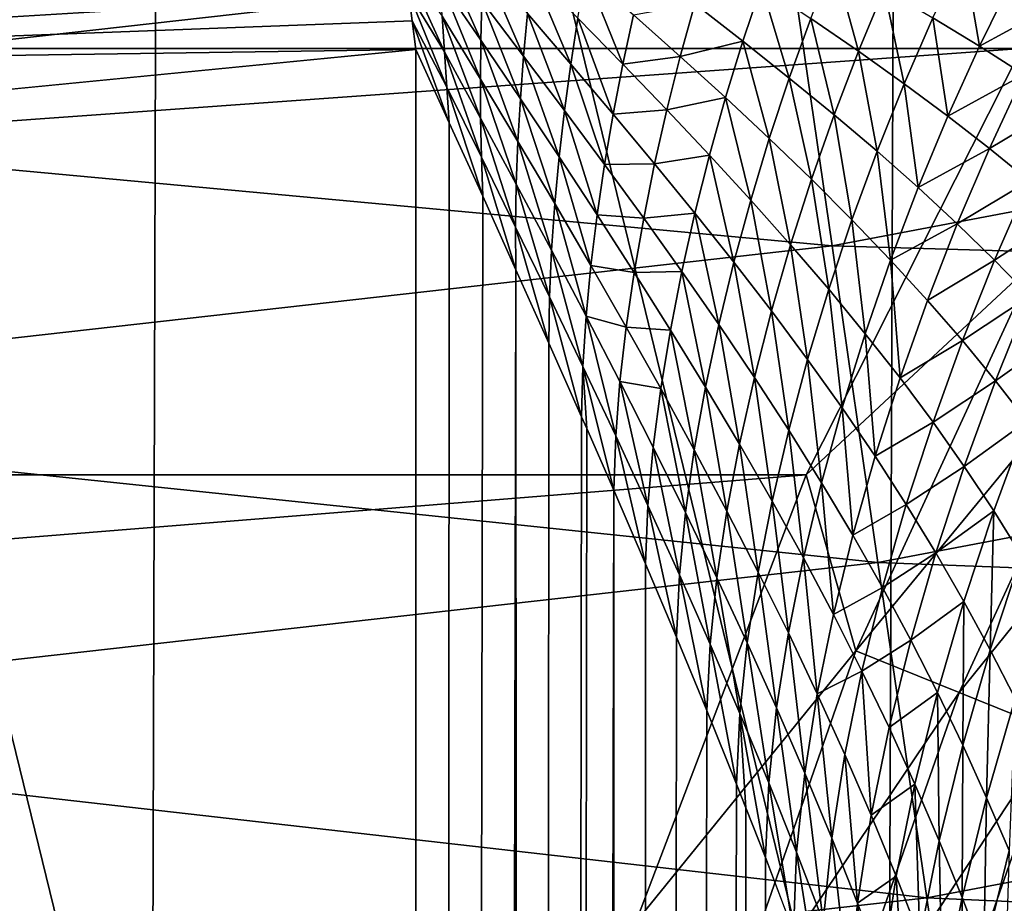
# Model space of a CAD drawing. Header units: metres. Extents: x -105 to 105, y -68 to 103.
# Tile 235 of 256: x 2.52 to 3.71, y 20.4 to 21.47. Entities that reach past the tile are written whole.
import ezdxf

# ---------------------------------------------------------------- set-up
doc = ezdxf.new("R2010")
doc.units = ezdxf.units.M
doc.layers.add('solid_FIT-BATH-150_SW0001', color=7, linetype='CONTINUOUS')
doc.layers.add('solid_FIT-BATH-150_SW0001_01', color=7, linetype='CONTINUOUS')

msp = doc.modelspace()

# ---------------------------------------------------------------- linework, layer by layer
at = {"layer": 'solid_FIT-BATH-150_SW0001'}
for points in [[(3, -33.664112, 59.796501), (-3, 21.43195, 59.796501), (-1.503199, 21.284964, 59.796501)], [(3, -33.664112, 59.796501), (-3, -33.664112, 59.796501), (-3, 21.43195, 59.796501)]]:
    msp.add_3dface(points, dxfattribs=at)
at = {"layer": 'solid_FIT-BATH-150_SW0001_01'}
for points in [[(1.792213, 23.533915, -17.22073), (2.68018, 19.906811, -16.476213), (1.785309, 19.907907, -16.488371)], [(1.792213, 23.533915, -17.22073), (2.690457, 23.53273, -17.208139), (2.68018, 19.906811, -16.476213)], [(2.690457, 23.53273, -17.208139), (3.572342, 19.904882, -16.454342), (2.68018, 19.906811, -16.476213)], [(2.690457, 23.53273, -17.208139), (3.586026, 23.530647, -17.185495), (3.572342, 19.904882, -16.454342)], [(3.586026, 23.530647, -17.185495), (4.459383, 19.901894, -16.419952), (3.572342, 19.904882, -16.454342)], [(3.586026, 23.530647, -17.185495), (4.476493, 23.527414, -17.149897), (4.459383, 19.901894, -16.419952)], [(-4.046856, 21.919493, 72.796501), (-3.73363, 21.433043, 72.796501), (4.046855, 21.919493, 72.796501)], [(-3.73363, 21.433043, 72.796501), (3.733629, 21.433043, 72.796501), (4.046855, 21.919493, 72.796501)], [(1.739177, 21.357603, 16.94776), (3.452753, 21.550583, 16.94948), (1.71551, 21.685511, 17.242956)], [(1.498024, 21.410032, 59.786652), (1.490048, 21.531837, 59.757347), (2.98192, 21.569687, 59.784348)], [(1.498024, 21.410032, 59.786652), (2.98192, 21.569687, 59.784348), (2.986409, 21.535482, 59.789658)], [(3.504228, 21.194033, 16.692202), (3.452753, 21.550583, 16.94948), (1.739177, 21.357603, 16.94776)], [(3.078728, 21.443277, 59.805187), (3.029829, 21.514765, 59.793854), (3.027971, 21.557222, 59.788525)], [(3.079792, 21.490303, 59.802452), (3.078728, 21.443277, 59.805187), (3.027971, 21.557222, 59.788525)], [(3.504228, 21.194033, 16.692202), (5.221579, 21.519867, 16.695087), (3.452753, 21.550583, 16.94948)], [(3.682823, 21.435968, 59.943829), (3.626411, 21.470413, 59.917587), (3.663499, 21.548685, 59.906219)], [(3.723605, 21.51893, 59.933376), (3.682823, 21.435968, 59.943829), (3.663499, 21.548685, 59.906219)], [(1.498024, 21.410032, 59.786652), (2.986409, 21.535482, 59.789658), (2.990925, 21.501081, 59.793457)], [(3.034488, 21.429117, 59.79871), (2.990925, 21.501081, 59.793457), (2.986409, 21.535482, 59.789658)], [(3.031997, 21.472031, 59.797188), (3.034488, 21.429117, 59.79871), (2.986409, 21.535482, 59.789658)], [(3.130439, 21.423943, 59.815392), (3.079792, 21.490303, 59.802452), (3.081418, 21.536995, 59.797466)], [(3.135117, 21.475334, 59.812424), (3.130439, 21.423943, 59.815392), (3.081418, 21.536995, 59.797466)], [(3.536099, 21.429716, 59.901814), (3.478433, 21.469355, 59.878571), (3.506201, 21.539951, 59.868065)], [(3.567501, 21.505047, 59.892296), (3.536099, 21.429716, 59.901814), (3.506201, 21.539951, 59.868065)], [(3.187668, 21.414238, 59.82692), (3.135117, 21.475334, 59.812424), (3.14058, 21.52626, 59.806938)], [(3.196335, 21.469934, 59.823051), (3.187668, 21.414238, 59.82692), (3.14058, 21.52626, 59.806938)], [(3.25085, 21.414175, 59.839214), (3.196335, 21.469934, 59.823051), (3.205981, 21.524971, 59.81646)], [(3.263844, 21.474009, 59.833977), (3.25085, 21.414175, 59.839214), (3.205981, 21.524971, 59.81646)], [(3.078263, 21.396053, 59.805916), (3.031997, 21.472031, 59.797188), (3.029829, 21.514765, 59.793854)], [(3.078728, 21.443277, 59.805187), (3.078263, 21.396053, 59.805916), (3.029829, 21.514765, 59.793854)], [(5.305362, 21.141424, 16.478369), (5.221579, 21.519867, 16.695087), (3.504228, 21.194033, 16.692202)], [(3.781021, 21.489262, 59.961281), (3.682823, 21.435968, 59.943829), (3.723605, 21.51893, 59.933376)], [(1.498024, 21.410032, 59.786652), (2.990925, 21.501081, 59.793457), (2.995458, 21.466549, 59.795742)], [(3.037321, 21.386105, 59.798698), (2.995458, 21.466549, 59.795742), (2.990925, 21.501081, 59.793457)], [(3.034488, 21.429117, 59.79871), (3.037321, 21.386105, 59.798698), (2.990925, 21.501081, 59.793457)], [(3.418625, 21.509359, 59.856441), (3.396075, 21.442051, 59.865124), (3.337891, 21.487267, 59.845093)], [(3.452386, 21.397266, 59.886215), (3.396075, 21.442051, 59.865124), (3.418625, 21.509359, 59.856441)], [(3.478433, 21.469355, 59.878571), (3.452386, 21.397266, 59.886215), (3.418625, 21.509359, 59.856441)], [(3.591476, 21.390335, 59.926155), (3.536099, 21.429716, 59.901814), (3.567501, 21.505047, 59.892296)], [(3.626411, 21.470413, 59.917587), (3.591476, 21.390335, 59.926155), (3.567501, 21.505047, 59.892296)], [(3.126598, 21.372265, 59.816055), (3.078728, 21.443277, 59.805187), (3.079792, 21.490303, 59.802452)], [(3.130439, 21.423943, 59.815392), (3.126598, 21.372265, 59.816055), (3.079792, 21.490303, 59.802452)], [(3.337891, 21.487267, 59.845093), (3.320262, 21.423548, 59.85199), (3.263844, 21.474009, 59.833977)], [(3.396075, 21.442051, 59.865124), (3.320262, 21.423548, 59.85199), (3.337891, 21.487267, 59.845093)], [(3.781021, 21.489262, 59.961281), (3.736645, 21.401608, 59.970844), (3.682823, 21.435968, 59.943829)], [(3.180044, 21.358088, 59.828201), (3.130439, 21.423943, 59.815392), (3.135117, 21.475334, 59.812424)], [(3.187668, 21.414238, 59.82692), (3.180044, 21.358088, 59.828201), (3.135117, 21.475334, 59.812424)], [(3.320262, 21.423548, 59.85199), (3.25085, 21.414175, 59.839214), (3.263844, 21.474009, 59.833977)], [(1.498024, 21.410032, 59.786652), (2.995458, 21.466549, 59.795742), (3, 21.43195, 59.796501)], [(3.040517, 21.343046, 59.797527), (3, 21.43195, 59.796501), (2.995458, 21.466549, 59.795742)], [(3.037321, 21.386105, 59.798698), (3.040517, 21.343046, 59.797527), (2.995458, 21.466549, 59.795742)], [(3.07844, 21.348738, 59.805012), (3.034488, 21.429117, 59.79871), (3.031997, 21.472031, 59.797188)], [(3.078263, 21.396053, 59.805916), (3.07844, 21.348738, 59.805012), (3.031997, 21.472031, 59.797188)], [(3.239078, 21.353662, 59.841675), (3.187668, 21.414238, 59.82692), (3.196335, 21.469934, 59.823051)], [(3.25085, 21.414175, 59.839214), (3.239078, 21.353662, 59.841675), (3.196335, 21.469934, 59.823051)], [(3.506661, 21.352833, 59.908466), (3.452386, 21.397266, 59.886215), (3.478433, 21.469355, 59.878571)], [(3.536099, 21.429716, 59.901814), (3.506661, 21.352833, 59.908466), (3.478433, 21.469355, 59.878571)], [(3.644455, 21.351139, 59.951481), (3.591476, 21.390335, 59.926155), (3.626411, 21.470413, 59.917587)], [(3.682823, 21.435968, 59.943829), (3.644455, 21.351139, 59.951481), (3.626411, 21.470413, 59.917587)], [(3.123661, 21.32045, 59.81477), (3.078263, 21.396053, 59.805916), (3.078728, 21.443277, 59.805187)], [(3.126598, 21.372265, 59.816055), (3.123661, 21.32045, 59.81477), (3.078728, 21.443277, 59.805187)], [(3.396075, 21.442051, 59.865124), (3.375076, 21.37352, 59.870907), (3.320262, 21.423548, 59.85199)], [(3.428127, 21.323904, 59.890953), (3.375076, 21.37352, 59.870907), (3.396075, 21.442051, 59.865124)], [(3.452386, 21.397266, 59.886215), (3.428127, 21.323904, 59.890953), (3.396075, 21.442051, 59.865124)], [(-3.73363, 21.433043, 72.796501), (-3.472834, 20.916769, 72.796501), (3.733629, 21.433043, 72.796501)], [(-3.472834, 20.916769, 72.796501), (3.472833, 20.916769, 72.796501), (3.733629, 21.433043, 72.796501)], [(1.506204, 21.28516, 59.796501), (1.498024, 21.410032, 59.786652), (3, 21.43195, 59.796501)], [(3, -33.664112, 59.796501), (1.506204, 21.28516, 59.796501), (3, 21.43195, 59.796501)], [(3, -33.664112, 59.796501), (3, 21.43195, 59.796501), (3.040517, 21.343046, 59.797527)], [(3.079319, 21.301394, 59.803005), (3.037321, 21.386105, 59.798698), (3.034488, 21.429117, 59.79871)], [(3.07844, 21.348738, 59.805012), (3.079319, 21.301394, 59.803005), (3.034488, 21.429117, 59.79871)], [(3.733629, 21.433043, 72.796501), (3.472833, 20.916769, 72.796501), (3.75063, 21.175364, 72.784416)], [(3.558755, 21.308651, 59.931862), (3.506661, 21.352833, 59.908466), (3.536099, 21.429716, 59.901814)], [(3.591476, 21.390335, 59.926155), (3.558755, 21.308651, 59.931862), (3.536099, 21.429716, 59.901814)], [(3.736645, 21.401608, 59.970844), (3.644455, 21.351139, 59.951481), (3.682823, 21.435968, 59.943829)], [(3.17354, 21.30168, 59.827183), (3.126598, 21.372265, 59.816055), (3.130439, 21.423943, 59.815392)], [(3.180044, 21.358088, 59.828201), (3.17354, 21.30168, 59.827183), (3.130439, 21.423943, 59.815392)], [(3.228608, 21.292694, 59.84153), (3.180044, 21.358088, 59.828201), (3.187668, 21.414238, 59.82692)], [(3.239078, 21.353662, 59.841675), (3.228608, 21.292694, 59.84153), (3.187668, 21.414238, 59.82692)], [(3.320262, 21.423548, 59.85199), (3.304022, 21.358885, 59.856003), (3.25085, 21.414175, 59.839214)], [(3.375076, 21.37352, 59.870907), (3.304022, 21.358885, 59.856003), (3.320262, 21.423548, 59.85199)], [(3.304022, 21.358885, 59.856003), (3.239078, 21.353662, 59.841675), (3.25085, 21.414175, 59.839214)], [(3.121709, 21.268614, 59.812077), (3.07844, 21.348738, 59.805012), (3.078263, 21.396053, 59.805916)], [(3.123661, 21.32045, 59.81477), (3.121709, 21.268614, 59.812077), (3.078263, 21.396053, 59.805916)], [(3.479254, 21.274626, 59.91222), (3.428127, 21.323904, 59.890953), (3.452386, 21.397266, 59.886215)], [(3.506661, 21.352833, 59.908466), (3.479254, 21.274626, 59.91222), (3.452386, 21.397266, 59.886215)], [(3.736645, 21.401608, 59.970844), (3.694951, 21.312029, 59.977631), (3.644455, 21.351139, 59.951481)], [(3.78782, 21.367241, 59.998428), (3.694951, 21.312029, 59.977631), (3.736645, 21.401608, 59.970844)], [(3.080972, 21.254049, 59.80061), (3.040517, 21.343046, 59.797527), (3.037321, 21.386105, 59.798698)], [(3.079319, 21.301394, 59.803005), (3.080972, 21.254049, 59.80061), (3.037321, 21.386105, 59.798698)], [(3.608561, 21.264648, 59.956303), (3.558755, 21.308651, 59.931862), (3.591476, 21.390335, 59.926155)], [(3.644455, 21.351139, 59.951481), (3.608561, 21.264648, 59.956303), (3.591476, 21.390335, 59.926155)], [(3.168255, 21.245184, 59.824322), (3.123661, 21.32045, 59.81477), (3.126598, 21.372265, 59.816055)], [(3.17354, 21.30168, 59.827183), (3.168255, 21.245184, 59.824322), (3.126598, 21.372265, 59.816055)], [(3.375076, 21.37352, 59.870907), (3.355701, 21.304005, 59.873791), (3.304022, 21.358885, 59.856003)], [(3.405733, 21.249516, 59.892796), (3.355701, 21.304005, 59.873791), (3.375076, 21.37352, 59.870907)], [(3.428127, 21.323904, 59.890953), (3.405733, 21.249516, 59.892796), (3.375076, 21.37352, 59.870907)], [(3.78782, 21.367241, 59.998428), (3.742917, 21.272924, 60.004406), (3.694951, 21.312029, 59.977631)], [(1.765218, 20.998404, 16.690474), (3.504228, 21.194033, 16.692202), (1.739177, 21.357603, 16.94776)], [(3.219545, 21.231489, 59.839127), (3.17354, 21.30168, 59.827183), (3.180044, 21.358088, 59.828201)], [(3.228608, 21.292694, 59.84153), (3.219545, 21.231489, 59.839127), (3.180044, 21.358088, 59.828201)], [(3.304022, 21.358885, 59.856003), (3.289249, 21.293518, 59.857212), (3.239078, 21.353662, 59.841675)], [(3.355701, 21.304005, 59.873791), (3.289249, 21.293518, 59.857212), (3.304022, 21.358885, 59.856003)], [(3, -33.664112, 59.796501), (3.040517, 21.343046, 59.797527), (3.080972, 21.254049, 59.80061)], [(3.120851, 21.216814, 59.808727), (3.079319, 21.301394, 59.803005), (3.07844, 21.348738, 59.805012)], [(3.121709, 21.268614, 59.812077), (3.120851, 21.216814, 59.808727), (3.07844, 21.348738, 59.805012)], [(3.289249, 21.293518, 59.857212), (3.228608, 21.292694, 59.84153), (3.239078, 21.353662, 59.841675)], [(3.528316, 21.225592, 59.9347), (3.479254, 21.274626, 59.91222), (3.506661, 21.352833, 59.908466)], [(3.558755, 21.308651, 59.931862), (3.528316, 21.225592, 59.9347), (3.506661, 21.352833, 59.908466)], [(3.694951, 21.312029, 59.977631), (3.608561, 21.264648, 59.956303), (3.644455, 21.351139, 59.951481)], [(3.164314, 21.188725, 59.820305), (3.121709, 21.268614, 59.812077), (3.123661, 21.32045, 59.81477)], [(3.168255, 21.245184, 59.824322), (3.164314, 21.188725, 59.820305), (3.123661, 21.32045, 59.81477)], [(3.45396, 21.195345, 59.913113), (3.405733, 21.249516, 59.892796), (3.428127, 21.323904, 59.890953)], [(3.479254, 21.274626, 59.91222), (3.45396, 21.195345, 59.913113), (3.428127, 21.323904, 59.890953)], [(3.575207, 21.176735, 59.958294), (3.528316, 21.225592, 59.9347), (3.558755, 21.308651, 59.931862)], [(3.608561, 21.264648, 59.956303), (3.575207, 21.176735, 59.958294), (3.558755, 21.308651, 59.931862)], [(3.694951, 21.312029, 59.977631), (3.655998, 21.220739, 59.981628), (3.608561, 21.264648, 59.956303)], [(3.742917, 21.272924, 60.004406), (3.655998, 21.220739, 59.981628), (3.694951, 21.312029, 59.977631)], [(3.12122, 21.165051, 59.80574), (3.080972, 21.254049, 59.80061), (3.079319, 21.301394, 59.803005)], [(3.120851, 21.216814, 59.808727), (3.12122, 21.165051, 59.80574), (3.079319, 21.301394, 59.803005)], [(3.212021, 21.170229, 59.835014), (3.168255, 21.245184, 59.824322), (3.17354, 21.30168, 59.827183)], [(3.219545, 21.231489, 59.839127), (3.212021, 21.170229, 59.835014), (3.17354, 21.30168, 59.827183)], [(3.355701, 21.304005, 59.873791), (3.33804, 21.233757, 59.873882), (3.289249, 21.293518, 59.857212)], [(3.385303, 21.17436, 59.89188), (3.33804, 21.233757, 59.873882), (3.355701, 21.304005, 59.873791)], [(3.405733, 21.249516, 59.892796), (3.385303, 21.17436, 59.89188), (3.355701, 21.304005, 59.873791)], [(3, -33.664112, 59.796501), (-1.503199, 21.284964, 59.796501), (0, 21.235888, 59.796501)], [(3, -33.664112, 59.796501), (0, 21.235888, 59.796501), (1.506204, 21.28516, 59.796501)], [(3.276041, 21.22769, 59.855835), (3.219545, 21.231489, 59.839127), (3.228608, 21.292694, 59.84153)], [(3.289249, 21.293518, 59.857212), (3.276041, 21.22769, 59.855835), (3.228608, 21.292694, 59.84153)], [(3.33804, 21.233757, 59.873882), (3.276041, 21.22769, 59.855835), (3.289249, 21.293518, 59.857212)], [(3.500245, 21.141415, 59.934719), (3.45396, 21.195345, 59.913113), (3.479254, 21.274626, 59.91222)], [(3.528316, 21.225592, 59.9347), (3.500245, 21.141415, 59.934719), (3.479254, 21.274626, 59.91222)], [(3.742917, 21.272924, 60.004406), (3.701027, 21.176846, 60.007648), (3.655998, 21.220739, 59.981628)], [(3.788335, 21.233736, 60.031586), (3.701027, 21.176846, 60.007648), (3.742917, 21.272924, 60.004406)], [(3.161879, 21.132353, 59.816074), (3.120851, 21.216814, 59.808727), (3.121709, 21.268614, 59.812077)], [(3.164314, 21.188725, 59.820305), (3.161879, 21.132353, 59.816074), (3.121709, 21.268614, 59.812077)], [(3.655998, 21.220739, 59.981628), (3.575207, 21.176735, 59.958294), (3.608561, 21.264648, 59.956303)], [(3, -33.664112, 59.796501), (3.080972, 21.254049, 59.80061), (3.12122, 21.165051, 59.80574)], [(3.430887, 21.115263, 59.911289), (3.385303, 21.17436, 59.89188), (3.405733, 21.249516, 59.892796)], [(3.45396, 21.195345, 59.913113), (3.430887, 21.115263, 59.911289), (3.405733, 21.249516, 59.892796)], [(3.20621, 21.109049, 59.829998), (3.164314, 21.188725, 59.820305), (3.168255, 21.245184, 59.824322)], [(3.212021, 21.170229, 59.835014), (3.20621, 21.109049, 59.829998), (3.168255, 21.245184, 59.824322)], [(3.264527, 21.161633, 59.852272), (3.212021, 21.170229, 59.835014), (3.219545, 21.231489, 59.839127)], [(3.276041, 21.22769, 59.855835), (3.264527, 21.161633, 59.852272), (3.219545, 21.231489, 59.839127)], [(3.322209, 21.163033, 59.871429), (3.264527, 21.161633, 59.852272), (3.276041, 21.22769, 59.855835)], [(3.33804, 21.233757, 59.873882), (3.322209, 21.163033, 59.871429), (3.276041, 21.22769, 59.855835)], [(3.366971, 21.098703, 59.888481), (3.322209, 21.163033, 59.871429), (3.33804, 21.233757, 59.873882)], [(3.385303, 21.17436, 59.89188), (3.366971, 21.098703, 59.888481), (3.33804, 21.233757, 59.873882)], [(3.544483, 21.087658, 59.957531), (3.500245, 21.141415, 59.934719), (3.528316, 21.225592, 59.9347)], [(3.575207, 21.176735, 59.958294), (3.544483, 21.087658, 59.957531), (3.528316, 21.225592, 59.9347)], [(3.788335, 21.233736, 60.031586), (3.74364, 21.132891, 60.034164), (3.701027, 21.176846, 60.007648)], [(3.161157, 21.076048, 59.812901), (3.12122, 21.165051, 59.80574), (3.120851, 21.216814, 59.808727)], [(3.161879, 21.132353, 59.816074), (3.161157, 21.076048, 59.812901), (3.120851, 21.216814, 59.808727)], [(3.655998, 21.220739, 59.981628), (3.619851, 21.127977, 59.982857), (3.575207, 21.176735, 59.958294)], [(3.701027, 21.176846, 60.007648), (3.619851, 21.127977, 59.982857), (3.655998, 21.220739, 59.981628)], [(3.559835, 20.810535, 16.475451), (3.504228, 21.194033, 16.692202), (1.765218, 20.998404, 16.690474)], [(3.202335, 21.048, 59.825195), (3.161879, 21.132353, 59.816074), (3.164314, 21.188725, 59.820305)], [(3.20621, 21.109049, 59.829998), (3.202335, 21.048, 59.825195), (3.164314, 21.188725, 59.820305)], [(3.474658, 21.056393, 59.932095), (3.430887, 21.115263, 59.911289), (3.45396, 21.195345, 59.913113)], [(3.500245, 21.141415, 59.934719), (3.474658, 21.056393, 59.932095), (3.45396, 21.195345, 59.913113)], [(3.559835, 20.810535, 16.475451), (5.305362, 21.141424, 16.478369), (3.504228, 21.194033, 16.692202)], [(3.586603, 21.034006, 59.981411), (3.544483, 21.087658, 59.957531), (3.575207, 21.176735, 59.958294)], [(3.619851, 21.127977, 59.982857), (3.586603, 21.034006, 59.981411), (3.575207, 21.176735, 59.958294)], [(3.701027, 21.176846, 60.007648), (3.662215, 21.07925, 60.008205), (3.619851, 21.127977, 59.982857)], [(3.74364, 21.132891, 60.034164), (3.662215, 21.07925, 60.008205), (3.701027, 21.176846, 60.007648)], [(3.138919, -33.664112, 59.808655), (3, -33.664112, 59.796501), (3.12122, 21.165051, 59.80574)], [(3.138919, -33.664112, 59.808655), (3.12122, 21.165051, 59.80574), (3.161157, 21.076048, 59.812901)], [(3.254878, 21.095541, 59.847145), (3.20621, 21.109049, 59.829998), (3.212021, 21.170229, 59.835014)], [(3.264527, 21.161633, 59.852272), (3.254878, 21.095541, 59.847145), (3.212021, 21.170229, 59.835014)], [(3.410185, 21.034649, 59.907063), (3.366971, 21.098703, 59.888481), (3.385303, 21.17436, 59.89188)], [(3.430887, 21.115263, 59.911289), (3.410185, 21.034649, 59.907063), (3.385303, 21.17436, 59.89188)], [(3.472833, 20.916769, 72.796501), (3.533078, 20.703568, 72.784401), (3.75063, 21.175364, 72.784416)], [(3.870224, 21.113068, 72.748337), (3.75063, 21.175364, 72.784416), (3.533078, 20.703568, 72.784401)], [(3.308363, 21.092075, 59.866879), (3.254878, 21.095541, 59.847145), (3.264527, 21.161633, 59.852272)], [(3.322209, 21.163033, 59.871429), (3.308363, 21.092075, 59.866879), (3.264527, 21.161633, 59.852272)], [(3.350919, 21.0228, 59.883083), (3.308363, 21.092075, 59.866879), (3.322209, 21.163033, 59.871429)], [(3.366971, 21.098703, 59.888481), (3.350919, 21.0228, 59.883083), (3.322209, 21.163033, 59.871429)], [(3.516514, 20.997694, 59.954205), (3.474658, 21.056393, 59.932095), (3.500245, 21.141415, 59.934719)], [(3.544483, 21.087658, 59.957531), (3.516514, 20.997694, 59.954205), (3.500245, 21.141415, 59.934719)], [(5.394384, 20.740442, 16.304808), (5.305362, 21.141424, 16.478369), (3.559835, 20.810535, 16.475451)], [(3.20068, 20.987041, 59.822083), (3.161157, 21.076048, 59.812901), (3.161879, 21.132353, 59.816074)], [(3.202335, 21.048, 59.825195), (3.20068, 20.987041, 59.822083), (3.161879, 21.132353, 59.816074)], [(3.662215, 21.07925, 60.008205), (3.586603, 21.034006, 59.981411), (3.619851, 21.127977, 59.982857)], [(3.74364, 21.132891, 60.034164), (3.702297, 21.030481, 60.034153), (3.662215, 21.07925, 60.008205)], [(3.783858, 21.088781, 60.060966), (3.702297, 21.030481, 60.034153), (3.74364, 21.132891, 60.034164)], [(3.242127, 20.963739, 59.836182), (3.202335, 21.048, 59.825195), (3.20621, 21.109049, 59.829998)], [(3.247315, 21.029556, 59.841366), (3.242127, 20.963739, 59.836182), (3.20621, 21.109049, 59.829998)], [(3.254878, 21.095541, 59.847145), (3.247315, 21.029556, 59.841366), (3.20621, 21.109049, 59.829998)], [(3.45172, 20.970806, 59.927147), (3.410185, 21.034649, 59.907063), (3.430887, 21.115263, 59.911289)], [(3.474658, 21.056393, 59.932095), (3.45172, 20.970806, 59.927147), (3.430887, 21.115263, 59.911289)], [(3.658091, 20.65303, 72.748314), (3.870224, 21.113068, 72.748337), (3.533078, 20.703568, 72.784401)], [(3.982435, 21.054619, 72.689369), (3.870224, 21.113068, 72.748337), (3.658091, 20.65303, 72.748314)], [(3.296709, 21.021091, 59.860916), (3.247315, 21.029556, 59.841366), (3.254878, 21.095541, 59.847145)], [(3.308363, 21.092075, 59.866879), (3.296709, 21.021091, 59.860916), (3.254878, 21.095541, 59.847145)], [(3.39206, 20.953766, 59.90094), (3.350919, 21.0228, 59.883083), (3.366971, 21.098703, 59.888481)], [(3.410185, 21.034649, 59.907063), (3.39206, 20.953766, 59.90094), (3.366971, 21.098703, 59.888481)], [(3.33739, 20.946869, 59.876423), (3.296709, 21.021091, 59.860916), (3.308363, 21.092075, 59.866879)], [(3.350919, 21.0228, 59.883083), (3.33739, 20.946869, 59.876423), (3.308363, 21.092075, 59.866879)], [(3.556386, 20.939102, 59.977497), (3.516514, 20.997694, 59.954205), (3.544483, 21.087658, 59.957531)], [(3.586603, 21.034006, 59.981411), (3.556386, 20.939102, 59.977497), (3.544483, 21.087658, 59.957531)], [(3.783858, 21.088781, 60.060966), (3.740129, 20.981588, 60.060505), (3.702297, 21.030481, 60.034153)], [(3.138919, -33.664112, 59.808655), (3.161157, 21.076048, 59.812901), (3.20068, 20.987041, 59.822083)], [(3.662215, 21.07925, 60.008205), (3.626574, 20.980398, 60.006187), (3.586603, 21.034006, 59.981411)], [(3.702297, 21.030481, 60.034153), (3.626574, 20.980398, 60.006187), (3.662215, 21.07925, 60.008205)], [(3.491479, 20.907124, 59.948662), (3.45172, 20.970806, 59.927147), (3.474658, 21.056393, 59.932095)], [(3.516514, 20.997694, 59.954205), (3.491479, 20.907124, 59.948662), (3.474658, 21.056393, 59.932095)], [(3.207005, 20.972694, 59.823746), (3.20068, 20.987041, 59.822083), (3.202335, 21.048, 59.825195)], [(3.239683, 20.898045, 59.833252), (3.207005, 20.972694, 59.823746), (3.202335, 21.048, 59.825195)], [(3.242127, 20.963739, 59.836182), (3.239683, 20.898045, 59.833252), (3.202335, 21.048, 59.825195)], [(3.775385, 20.605612, 72.689331), (3.982435, 21.054619, 72.689369), (3.658091, 20.65303, 72.748314)], [(3.431665, 20.884918, 59.920422), (3.39206, 20.953766, 59.90094), (3.410185, 21.034649, 59.907063)], [(3.45172, 20.970806, 59.927147), (3.431665, 20.884918, 59.920422), (3.410185, 21.034649, 59.907063)], [(3.626574, 20.980398, 60.006187), (3.556386, 20.939102, 59.977497), (3.586603, 21.034006, 59.981411)], [(3.281156, 20.879564, 59.849091), (3.242127, 20.963739, 59.836182), (3.247315, 21.029556, 59.841366)], [(3.287521, 20.950233, 59.854534), (3.281156, 20.879564, 59.849091), (3.247315, 21.029556, 59.841366)], [(3.296709, 21.021091, 59.860916), (3.287521, 20.950233, 59.854534), (3.247315, 21.029556, 59.841366)], [(3.326712, 20.871067, 59.86956), (3.287521, 20.950233, 59.854534), (3.296709, 21.021091, 59.860916)], [(3.33739, 20.946869, 59.876423), (3.326712, 20.871067, 59.86956), (3.296709, 21.021091, 59.860916)], [(3.376797, 20.872839, 59.893703), (3.33739, 20.946869, 59.876423), (3.350919, 21.0228, 59.883083)], [(3.39206, 20.953766, 59.90094), (3.376797, 20.872839, 59.893703), (3.350919, 21.0228, 59.883083)], [(3.702297, 21.030481, 60.034153), (3.664402, 20.926767, 60.031681), (3.626574, 20.980398, 60.006187)], [(3.740129, 20.981588, 60.060505), (3.664402, 20.926767, 60.031681), (3.702297, 21.030481, 60.034153)], [(1.793335, 20.612019, 16.473707), (3.559835, 20.810535, 16.475451), (1.765218, 20.998404, 16.690474)], [(3.529395, 20.843544, 59.971481), (3.491479, 20.907124, 59.948662), (3.516514, 20.997694, 59.954205)], [(3.556386, 20.939102, 59.977497), (3.529395, 20.843544, 59.971481), (3.516514, 20.997694, 59.954205)], [(3.138919, -33.664112, 59.808655), (3.20068, 20.987041, 59.822083), (3.207005, 20.972694, 59.823746)], [(3.626574, 20.980398, 60.006187), (3.594245, 20.880564, 60.001816), (3.556386, 20.939102, 59.977497)], [(3.664402, 20.926767, 60.031681), (3.594245, 20.880564, 60.001816), (3.626574, 20.980398, 60.006187)], [(3.740129, 20.981588, 60.060505), (3.70012, 20.873043, 60.057716), (3.664402, 20.926767, 60.031681)], [(3.7338, 20.819164, 60.084133), (3.70012, 20.873043, 60.057716), (3.740129, 20.981588, 60.060505)], [(3.138919, -33.664112, 59.808655), (3.207005, 20.972694, 59.823746), (3.239683, 20.898045, 59.833252)], [(3.278069, 20.809046, 59.846382), (3.239683, 20.898045, 59.833252), (3.242127, 20.963739, 59.836182)], [(3.281156, 20.879564, 59.849091), (3.278069, 20.809046, 59.846382), (3.242127, 20.963739, 59.836182)], [(3.469639, 20.816212, 59.941456), (3.431665, 20.884918, 59.920422), (3.45172, 20.970806, 59.927147)], [(3.491479, 20.907124, 59.948662), (3.469639, 20.816212, 59.941456), (3.45172, 20.970806, 59.927147)], [(3.319314, 20.795469, 59.863937), (3.281156, 20.879564, 59.849091), (3.287521, 20.950233, 59.854534)], [(3.326712, 20.871067, 59.86956), (3.319314, 20.795469, 59.863937), (3.287521, 20.950233, 59.854534)], [(3.414815, 20.798962, 59.912724), (3.376797, 20.872839, 59.893703), (3.39206, 20.953766, 59.90094)], [(3.431665, 20.884918, 59.920422), (3.414815, 20.798962, 59.912724), (3.39206, 20.953766, 59.90094)], [(3.364775, 20.792038, 59.886456), (3.326712, 20.871067, 59.86956), (3.33739, 20.946869, 59.876423)], [(3.376797, 20.872839, 59.893703), (3.364775, 20.792038, 59.886456), (3.33739, 20.946869, 59.876423)], [(3.594245, 20.880564, 60.001816), (3.529395, 20.843544, 59.971481), (3.556386, 20.939102, 59.977497)], [(3.664402, 20.926767, 60.031681), (3.630099, 20.822021, 60.026985), (3.594245, 20.880564, 60.001816)], [(3.70012, 20.873043, 60.057716), (3.630099, 20.822021, 60.026985), (3.664402, 20.926767, 60.031681)], [(-3.472834, 20.916769, 72.796501), (-3.266659, 20.375042, 72.796501), (3.472833, 20.916769, 72.796501)], [(-3.266659, 20.375042, 72.796501), (3.266659, 20.37504, 72.796501), (3.472833, 20.916769, 72.796501)], [(3.472833, 20.916769, 72.796501), (3.266659, 20.37504, 72.796501), (3.533078, 20.703568, 72.784401)], [(3.505914, 20.747604, 59.963924), (3.469639, 20.816212, 59.941456), (3.491479, 20.907124, 59.948662)], [(3.529395, 20.843544, 59.971481), (3.505914, 20.747604, 59.963924), (3.491479, 20.907124, 59.948662)], [(3.273747, -33.664112, 59.844795), (3.138919, -33.664112, 59.808655), (3.239683, 20.898045, 59.833252)], [(3.273747, -33.664112, 59.844795), (3.239683, 20.898045, 59.833252), (3.278069, 20.809046, 59.846382)], [(3.315742, 20.720045, 59.861446), (3.278069, 20.809046, 59.846382), (3.281156, 20.879564, 59.849091)], [(3.319314, 20.795469, 59.863937), (3.315742, 20.720045, 59.861446), (3.281156, 20.879564, 59.849091)], [(3.451352, 20.725201, 59.933407), (3.414815, 20.798962, 59.912724), (3.431665, 20.884918, 59.920422)], [(3.469639, 20.816212, 59.941456), (3.451352, 20.725201, 59.933407), (3.431665, 20.884918, 59.920422)], [(3.594245, 20.880564, 60.001816), (3.565439, 20.780027, 59.995461), (3.529395, 20.843544, 59.971481)], [(3.630099, 20.822021, 60.026985), (3.565439, 20.780027, 59.995461), (3.594245, 20.880564, 60.001816)], [(3.356497, 20.711445, 59.880699), (3.319314, 20.795469, 59.863937), (3.326712, 20.871067, 59.86956)], [(3.364775, 20.792038, 59.886456), (3.356497, 20.711445, 59.880699), (3.326712, 20.871067, 59.86956)], [(3.401603, 20.713116, 59.905182), (3.364775, 20.792038, 59.886456), (3.376797, 20.872839, 59.893703)], [(3.414815, 20.798962, 59.912724), (3.401603, 20.713116, 59.905182), (3.376797, 20.872839, 59.893703)], [(3.70012, 20.873043, 60.057716), (3.663985, 20.763414, 60.052849), (3.630099, 20.822021, 60.026985)], [(3.695972, 20.704689, 60.079258), (3.663985, 20.763414, 60.052849), (3.70012, 20.873043, 60.057716)], [(3.7338, 20.819164, 60.084133), (3.695972, 20.704689, 60.079258), (3.70012, 20.873043, 60.057716)], [(3.565439, 20.780027, 59.995461), (3.505914, 20.747604, 59.963924), (3.529395, 20.843544, 59.971481)], [(3.630099, 20.822021, 60.026985), (3.599615, 20.71652, 60.020443), (3.565439, 20.780027, 59.995461)], [(3.663985, 20.763414, 60.052849), (3.599615, 20.71652, 60.020443), (3.630099, 20.822021, 60.026985)], [(3.72614, 20.645773, 60.106079), (3.695972, 20.704689, 60.079258), (3.7338, 20.819164, 60.084133)], [(3.618985, 20.404171, 16.30184), (3.559835, 20.810535, 16.475451), (1.793335, 20.612019, 16.473707)], [(3.273747, -33.664112, 59.844795), (3.278069, 20.809046, 59.846382), (3.315742, 20.720045, 59.861446)], [(3.48634, 20.651522, 59.955654), (3.451352, 20.725201, 59.933407), (3.469639, 20.816212, 59.941456)], [(3.505914, 20.747604, 59.963924), (3.48634, 20.651522, 59.955654), (3.469639, 20.816212, 59.941456)], [(3.618985, 20.404171, 16.30184), (5.394384, 20.740442, 16.304808), (3.559835, 20.810535, 16.475451)], [(3.352604, 20.631039, 59.878399), (3.315742, 20.720045, 59.861446), (3.319314, 20.795469, 59.863937)], [(3.356497, 20.711445, 59.880699), (3.352604, 20.631039, 59.878399), (3.319314, 20.795469, 59.863937)], [(3.437106, 20.634275, 59.925667), (3.401603, 20.713116, 59.905182), (3.414815, 20.798962, 59.912724)], [(3.451352, 20.725201, 59.933407), (3.437106, 20.634275, 59.925667), (3.414815, 20.798962, 59.912724)], [(3.392605, 20.627476, 59.899338), (3.356497, 20.711445, 59.880699), (3.364775, 20.792038, 59.886456)], [(3.401603, 20.713116, 59.905182), (3.392605, 20.627476, 59.899338), (3.364775, 20.792038, 59.886456)], [(3.565439, 20.780027, 59.995461), (3.54046, 20.679056, 59.987694), (3.505914, 20.747604, 59.963924)], [(3.599615, 20.71652, 60.020443), (3.54046, 20.679056, 59.987694), (3.565439, 20.780027, 59.995461)], [(3.663985, 20.763414, 60.052849), (3.631958, 20.652973, 60.046284), (3.599615, 20.71652, 60.020443)], [(3.662534, 20.589338, 60.072842), (3.631958, 20.652973, 60.046284), (3.663985, 20.763414, 60.052849)], [(3.695972, 20.704689, 60.079258), (3.662534, 20.589338, 60.072842), (3.663985, 20.763414, 60.052849)], [(3.54046, 20.679056, 59.987694), (3.48634, 20.651522, 59.955654), (3.505914, 20.747604, 59.963924)], [(5.487756, 20.32095, 16.177015), (5.394384, 20.740442, 16.304808), (3.618985, 20.404171, 16.30184)], [(3.471214, 20.555494, 59.947826), (3.437106, 20.634275, 59.925667), (3.451352, 20.725201, 59.933407)], [(3.48634, 20.651522, 59.955654), (3.471214, 20.555494, 59.947826), (3.451352, 20.725201, 59.933407)], [(3.273747, -33.664112, 59.844795), (3.315742, 20.720045, 59.861446), (3.352604, 20.631039, 59.878399)], [(3.38856, 20.542028, 59.897202), (3.352604, 20.631039, 59.878399), (3.356497, 20.711445, 59.880699)], [(3.392605, 20.627476, 59.899338), (3.38856, 20.542028, 59.897202), (3.356497, 20.711445, 59.880699)], [(3.427549, 20.543547, 59.919792), (3.392605, 20.627476, 59.899338), (3.401603, 20.713116, 59.905182)], [(3.437106, 20.634275, 59.925667), (3.427549, 20.543547, 59.919792), (3.401603, 20.713116, 59.905182)], [(3.599615, 20.71652, 60.020443), (3.573276, 20.610531, 60.012627), (3.54046, 20.679056, 59.987694)], [(3.631958, 20.652973, 60.046284), (3.573276, 20.610531, 60.012627), (3.599615, 20.71652, 60.020443)], [(3.266659, 20.37504, 72.796501), (3.361774, 20.213091, 72.784386), (3.533078, 20.703568, 72.784401)], [(3.658091, 20.65303, 72.748314), (3.533078, 20.703568, 72.784401), (3.361774, 20.213091, 72.784386)], [(3.691415, 20.52556, 60.100002), (3.662534, 20.589338, 60.072842), (3.695972, 20.704689, 60.079258)], [(3.72614, 20.645773, 60.106079), (3.691415, 20.52556, 60.100002), (3.695972, 20.704689, 60.079258)], [(3.54046, 20.679056, 59.987694), (3.519743, 20.577898, 59.979343), (3.48634, 20.651522, 59.955654)], [(3.551548, 20.504299, 60.004349), (3.519743, 20.577898, 59.979343), (3.54046, 20.679056, 59.987694)], [(3.573276, 20.610531, 60.012627), (3.551548, 20.504299, 60.004349), (3.54046, 20.679056, 59.987694)], [(3.491054, 20.174774, 72.748283), (3.658091, 20.65303, 72.748314), (3.361774, 20.213091, 72.784386)], [(3.503877, 20.476757, 59.97155), (3.471214, 20.555494, 59.947826), (3.48634, 20.651522, 59.955654)], [(3.519743, 20.577898, 59.979343), (3.503877, 20.476757, 59.97155), (3.48634, 20.651522, 59.955654)], [(3.775385, 20.605612, 72.689331), (3.658091, 20.65303, 72.748314), (3.491054, 20.174774, 72.748283)], [(3.631958, 20.652973, 60.046284), (3.604388, 20.541983, 60.038586), (3.573276, 20.610531, 60.012627)], [(3.63385, 20.473377, 60.065441), (3.604388, 20.541983, 60.038586), (3.631958, 20.652973, 60.046284)], [(3.662534, 20.589338, 60.072842), (3.63385, 20.473377, 60.065441), (3.631958, 20.652973, 60.046284)], [(3.718688, 20.461588, 60.127678), (3.691415, 20.52556, 60.100002), (3.72614, 20.645773, 60.106079)], [(3.273747, -33.664112, 59.844795), (3.352604, 20.631039, 59.878399), (3.38856, 20.542028, 59.897202)], [(3.399937, 20.513348, 59.903645), (3.38856, 20.542028, 59.897202), (3.392605, 20.627476, 59.899338)], [(3.423515, 20.453022, 59.917801), (3.399937, 20.513348, 59.903645), (3.392605, 20.627476, 59.899338)], [(3.427549, 20.543547, 59.919792), (3.423515, 20.453022, 59.917801), (3.392605, 20.627476, 59.899338)], [(3.461251, 20.45965, 59.941986), (3.427549, 20.543547, 59.919792), (3.437106, 20.634275, 59.925667)], [(3.471214, 20.555494, 59.947826), (3.461251, 20.45965, 59.941986), (3.437106, 20.634275, 59.925667)], [(1.823232, 20.202566, 16.30007), (3.618985, 20.404171, 16.30184), (1.793335, 20.612019, 16.473707)], [(3.61235, 20.138824, 72.689293), (3.775385, 20.605612, 72.689331), (3.491054, 20.174774, 72.748283)], [(3.604388, 20.541983, 60.038586), (3.551548, 20.504299, 60.004349), (3.573276, 20.610531, 60.012627)], [(3.88139, 20.562757, 72.609261), (3.775385, 20.605612, 72.689331), (3.61235, 20.138824, 72.689293)], [(3.661723, 20.404665, 60.09309), (3.63385, 20.473377, 60.065441), (3.662534, 20.589338, 60.072842)], [(3.691415, 20.52556, 60.100002), (3.661723, 20.404665, 60.09309), (3.662534, 20.589338, 60.072842)], [(3.535069, 20.398041, 59.996731), (3.503877, 20.476757, 59.97155), (3.519743, 20.577898, 59.979343)], [(3.551548, 20.504299, 60.004349), (3.535069, 20.398041, 59.996731), (3.519743, 20.577898, 59.979343)], [(3.493647, 20.375774, 59.965836), (3.461251, 20.45965, 59.941986), (3.471214, 20.555494, 59.947826)], [(3.503877, 20.476757, 59.97155), (3.493647, 20.375774, 59.965836), (3.471214, 20.555494, 59.947826)], [(3.721968, 20.106335, 72.609215), (3.88139, 20.562757, 72.609261), (3.61235, 20.138824, 72.689293)], [(3.457379, 20.364017, 59.940144), (3.423515, 20.453022, 59.917801), (3.427549, 20.543547, 59.919792)], [(3.461251, 20.45965, 59.941986), (3.457379, 20.364017, 59.940144), (3.427549, 20.543547, 59.919792)], [(3.273747, -33.664112, 59.844795), (3.38856, 20.542028, 59.897202), (3.399937, 20.513348, 59.903645)], [(3.604388, 20.541983, 60.038586), (3.581769, 20.430693, 60.030548), (3.551548, 20.504299, 60.004349)], [(3.61044, 20.357052, 60.057823), (3.581769, 20.430693, 60.030548), (3.604388, 20.541983, 60.038586)], [(3.63385, 20.473377, 60.065441), (3.61044, 20.357052, 60.057823), (3.604388, 20.541983, 60.038586)], [(3.688078, 20.33581, 60.121452), (3.661723, 20.404665, 60.09309), (3.691415, 20.52556, 60.100002)], [(3.718688, 20.461588, 60.127678), (3.688078, 20.33581, 60.121452), (3.691415, 20.52556, 60.100002)], [(3.400242, -33.664112, 59.90382), (3.273747, -33.664112, 59.844795), (3.399937, 20.513348, 59.903645)], [(3.400242, -33.664112, 59.90382), (3.399937, 20.513348, 59.903645), (3.423515, 20.453022, 59.917801)], [(3.581769, 20.430693, 60.030548), (3.535069, 20.398041, 59.996731), (3.551548, 20.504299, 60.004349)], [(3.524685, 20.291912, 59.991253), (3.493647, 20.375774, 59.965836), (3.503877, 20.476757, 59.97155)], [(3.535069, 20.398041, 59.996731), (3.524685, 20.291912, 59.991253), (3.503877, 20.476757, 59.97155)], [(3.637604, 20.28334, 60.086079), (3.61044, 20.357052, 60.057823), (3.63385, 20.473377, 60.065441)], [(3.661723, 20.404665, 60.09309), (3.637604, 20.28334, 60.086079), (3.63385, 20.473377, 60.065441)], [(3.712973, 20.266762, 60.150475), (3.688078, 20.33581, 60.121452), (3.718688, 20.461588, 60.127678)], [(3.400242, -33.664112, 59.90382), (3.423515, 20.453022, 59.917801), (3.457379, 20.364017, 59.940144)], [(3.490068, 20.275011, 59.964176), (3.457379, 20.364017, 59.940144), (3.461251, 20.45965, 59.941986)], [(3.493647, 20.375774, 59.965836), (3.490068, 20.275011, 59.964176), (3.461251, 20.45965, 59.941986)], [(3.581769, 20.430693, 60.030548), (3.564781, 20.319323, 60.023258), (3.535069, 20.398041, 59.996731)], [(3.59302, 20.240589, 60.051033), (3.564781, 20.319323, 60.023258), (3.581769, 20.430693, 60.030548)], [(3.61044, 20.357052, 60.057823), (3.59302, 20.240589, 60.051033), (3.581769, 20.430693, 60.030548)], [(3.68109, 19.979023, 16.173979), (3.618985, 20.404171, 16.30184), (1.823232, 20.202566, 16.30007)], [(3.68109, 19.979023, 16.173979), (5.487756, 20.32095, 16.177015), (3.618985, 20.404171, 16.30184)], [(3.663309, 20.209528, 60.115238), (3.637604, 20.28334, 60.086079), (3.661723, 20.404665, 60.09309)], [(3.688078, 20.33581, 60.121452), (3.663309, 20.209528, 60.115238), (3.661723, 20.404665, 60.09309)], [(3.554328, 20.208052, 60.018147), (3.524685, 20.291912, 59.991253), (3.535069, 20.398041, 59.996731)], [(3.564781, 20.319323, 60.023258), (3.554328, 20.208052, 60.018147), (3.535069, 20.398041, 59.996731)]]:
    msp.add_3dface(points, dxfattribs=at)

doc.saveas('drawing.dxf')
